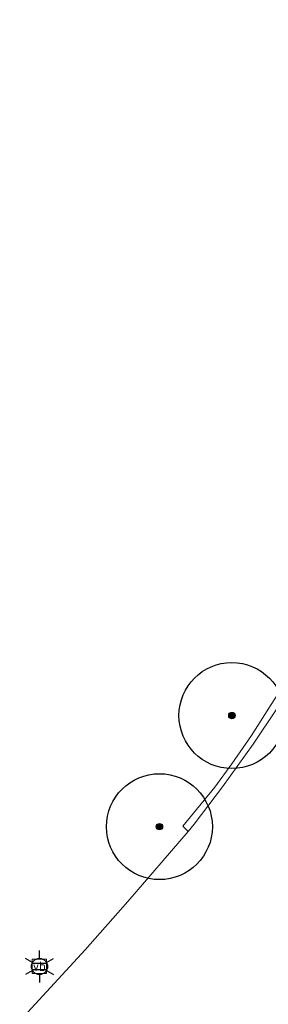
# Model space of a CAD drawing. Header units: metres. Extents: x 158617 to 160793, y 403981 to 406120.
# Tile 27 of 36: x 159781 to 159793, y 404974 to 405021. Entities that reach past the tile are written whole.
import ezdxf
from ezdxf.enums import TextEntityAlignment as Align

# ---------------------------------------------------------------- set-up
doc = ezdxf.new("R2010")
doc.units = ezdxf.units.M
doc.layers.get('0').update_dxf_attribs({"color": 151})
for name, color, linetype, lineweight in [('B-WE-GR-BOOM-S', 90, 'Continuous', 25), ('B-WE-IE-MEUBILAIR_WEGMEUBILAIR_LICHTMAST-S', 7, 'Continuous', 25), ('B-WE-IE-MEUBILAIR_WEGMEUBILAIR_VERKEERSBORD-S', 7, 'Continuous', 25), ('B-WE-VH-KANTVERHARDING-O', 60, 'Continuous', 18), ('B-WE-VH-VERHARDING_ASFALT-O', 252, 'Continuous', 18)]:
    doc.layers.add(name, color=color, linetype=linetype, lineweight=lineweight)
doc.styles.add('NLCS-ISO', font='NLCS-ISO.TTF')

# ---------------------------------------------------------------- blocks, each defined once
blk = doc.blocks.new('B-SIE-WEG_LICHTMAST-SO')
at = {"ltscale": 0.1}
for p, q in [((0, 1.27), (0, 2.53)), ((-1.1, 0.63), (-2.19, 1.27)), ((1.1, 0.63), (2.19, 1.27)), ((-1.1, -0.63), (-2.19, -1.27)), ((0, -1.27), (0, -2.53)), ((1.1, -0.63), (2.19, -1.27))]:
    blk.add_line(p, q, dxfattribs=at)
at = {"flags": 128}
for points in [[(-1.16, 0.5), (1.16, 0.5)], [(-1.16, -0.5), (1.16, -0.5)]]:
    blk.add_lwpolyline(points, dxfattribs=at)
at = {"ltscale": 0.1}
blk.add_circle((0, 0), 1.27, dxfattribs=at)
at = {"style": 'NLCS-ISO'}
blk.add_attdef('TYPE', text='', height=1.8, dxfattribs=at).set_placement((0, 2.53), align=Align.BOTTOM_CENTER)
blk = doc.blocks.new('SIE-WEG_VERKEERSBORD-SO')
at = {"color": 0, "linetype": 'ByBlock', "lineweight": 18}
blk.add_lwpolyline([(-1.125, -1.125), (1.125, -1.125), (1.125, 1.125), (-1.125, 1.125)], close=True, dxfattribs=at)
at = {"color": 0, "linetype": 'ByBlock', "lineweight": 18, "style": 'NLCS-ISO'}
blk.add_text('vb', height=1.5, dxfattribs=at).set_placement((0, 0), align=Align.MIDDLE_CENTER)
blk = doc.blocks.new('SGR-BOOM_01-flat-381')
at = {"layer": 'B-WE-GR-BOOM-S', "ltscale": 0.1}
h = blk.add_hatch(color=256, dxfattribs=at)
edge = h.paths.add_edge_path()
edge.add_arc((0, 0), 0.15, 0, 360)
at = {"layer": 'B-WE-GR-BOOM-S'}
for radius in [2.5, 0.045]:
    blk.add_circle((0, 0), radius, dxfattribs=at)
at = {"layer": 'B-WE-GR-BOOM-S', "ltscale": 0.1}
blk.add_circle((0, 0), 0.15, dxfattribs=at)
blk = doc.blocks.new('SGR-BOOM_01-flat-382')
at = {"layer": 'B-WE-GR-BOOM-S', "ltscale": 0.1}
h = blk.add_hatch(color=256, dxfattribs=at)
edge = h.paths.add_edge_path()
edge.add_arc((0, 0), 0.15, 0, 360)
at = {"layer": 'B-WE-GR-BOOM-S'}
for radius in [2.5, 0.045]:
    blk.add_circle((0, 0), radius, dxfattribs=at)
at = {"layer": 'B-WE-GR-BOOM-S', "ltscale": 0.1}
blk.add_circle((0, 0), 0.15, dxfattribs=at)

msp = doc.modelspace()

# ---------------------------------------------------------------- linework, layer by layer
at = {"layer": 'B-WE-VH-KANTVERHARDING-O'}
msp.add_lwpolyline([(159789.267, 404982.343), (159789.017, 404982.589), (159790.524, 404984.427), (159791.328, 404985.528), (159792.251, 404986.875), (159793.192, 404988.328), (159795.209, 404991.459), (159796.974, 404994.242), (159798.906, 404997.424), (159800.584, 405000.225), (159802.673, 405003.867), (159804.137, 405006.474), (159805.92, 405009.576), (159807.459, 405012.487), (159808.43, 405014.543), (159808.688, 405015.295), (159808.746, 405015.792), (159808.773, 405016.313), (159808.759, 405017.081), (159808.647, 405018.295), (159808.438, 405019.287), (159808.256, 405019.921), (159807.934, 405020.65)], dxfattribs=at)
at = {"layer": 'B-WE-VH-VERHARDING_ASFALT-O'}
msp.add_lwpolyline([(159793.488, 404988.18), (159792.333, 404986.466), (159790.883, 404984.443), (159789.548, 404982.688), (159789.267, 404982.343), (159786.421, 404979.034), (159784.406, 404976.75), (159782.769, 404974.969), (159781.311, 404973.407)], dxfattribs=at)

# ---------------------------------------------------------------- block references
for name, p in [('SGR-BOOM_01-flat-382', (159791.332, 404987.81)), ('SGR-BOOM_01-flat-381', (159787.91, 404982.565))]:
    msp.add_blockref(name, p)
at = {"layer": 'B-WE-IE-MEUBILAIR_WEGMEUBILAIR_LICHTMAST-S', "xscale": 0.3, "yscale": 0.3, "zscale": 0.3}
msp.add_blockref('B-SIE-WEG_LICHTMAST-SO', (159782.246, 404975.967, 8.032), dxfattribs=at)
at = {"layer": 'B-WE-IE-MEUBILAIR_WEGMEUBILAIR_VERKEERSBORD-S', "xscale": 0.3, "yscale": 0.3, "zscale": 0.3}
msp.add_blockref('SIE-WEG_VERKEERSBORD-SO', (159782.238, 404975.975, 8.032), dxfattribs=at)

doc.saveas('drawing.dxf')
